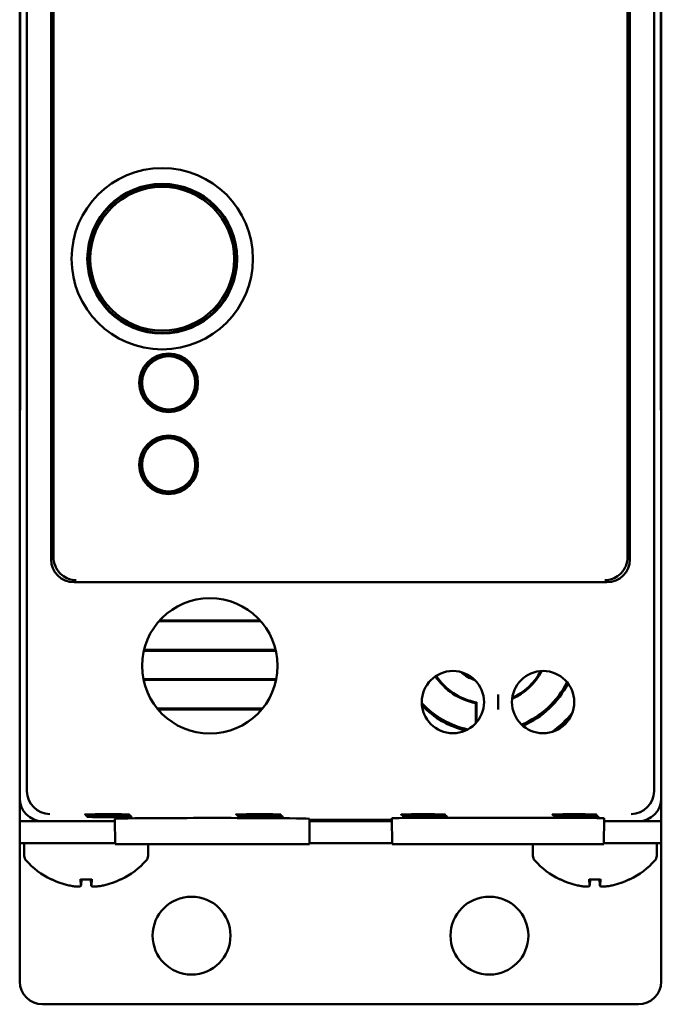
# Model space of a CAD drawing. Header units: inches. Extents: x 2.1 to 23.1, y 0.4 to 17.8.
# Tile 5 of 12: x 9.9 to 11.3, y 7.3 to 9.4. Entities that reach past the tile are written whole.
import ezdxf

# ---------------------------------------------------------------- set-up
doc = ezdxf.new("R2010")
doc.units = ezdxf.units.IN
doc.header["$LTSCALE"] = 0.8
doc.header["$MEASUREMENT"] = 0
doc.layers.add('Visible (ANSI)', color=7, linetype='Continuous', lineweight=50)

msp = doc.modelspace()

# ---------------------------------------------------------------- linework, layer by layer
at = {"layer": 'Visible (ANSI)'}
for p, q in [((9.8732, 7.7229), (9.8732, 11.0913)), ((11.2416, 11.0913), (11.2416, 7.7229)), ((9.9259, 10.5856), (9.9259, 8.2286)), ((11.1889, 8.2286), (11.1889, 10.5856)), ((11.1833, 10.3685), (11.1833, 8.3081)), ((9.8574, 10.2821), (9.8574, 8.5321)), ((11.2574, 8.5321), (11.2574, 10.2821)), ((9.8583, 10.2333), (9.8583, 8.5809)), ((9.8583, 8.583), (9.8583, 10.2312)), ((11.2565, 8.5809), (11.2565, 10.2333)), ((11.2565, 10.2312), (11.2565, 8.583)), ((9.9315, 8.3081), (9.9315, 9.5302)), ((10.1771, 8.6732), (10.1771, 8.6779)), ((10.1831, 8.6732), (10.1771, 8.6732)), ((10.1771, 8.6729), (10.1771, 8.6732)), ((10.1891, 8.6731), (10.1831, 8.6732)), ((10.1891, 8.6777), (10.1891, 8.6731)), ((10.1891, 8.6731), (10.1891, 8.6728)), ((10.1316, 8.6442), (10.1285, 8.639)), ((10.1306, 8.6517), (10.1346, 8.6494)), ((10.1346, 8.6494), (10.1316, 8.6442)), ((10.1346, 8.6494), (10.1349, 8.6492)), ((10.2307, 8.6481), (10.231, 8.6483)), ((10.231, 8.6483), (10.235, 8.6506)), ((10.2339, 8.6431), (10.231, 8.6483)), ((10.2368, 8.6378), (10.2339, 8.6431)), ((10.1285, 8.639), (10.1245, 8.6414)), ((10.1288, 8.6389), (10.1285, 8.639)), ((10.2368, 8.6378), (10.2366, 8.6377)), ((10.2409, 8.6401), (10.2368, 8.6378)), ((9.8583, 8.583), (9.8578, 8.5325)), ((9.8583, 8.5809), (9.8579, 8.5275)), ((9.8583, 8.583), (9.8583, 8.583)), ((10.1239, 8.5881), (10.128, 8.5904)), ((10.128, 8.5904), (10.1282, 8.5905)), ((10.128, 8.5904), (10.1309, 8.5851)), ((10.1339, 8.5799), (10.1298, 8.5776)), ((10.1309, 8.5851), (10.1339, 8.5799)), ((10.1341, 8.5801), (10.1339, 8.5799)), ((10.2302, 8.5788), (10.2299, 8.579)), ((10.2302, 8.5788), (10.2332, 8.584)), ((10.2342, 8.5765), (10.2302, 8.5788)), ((10.2332, 8.584), (10.2363, 8.5891)), ((10.236, 8.5893), (10.2363, 8.5891)), ((10.2363, 8.5891), (10.2403, 8.5868)), ((11.257, 8.5325), (11.2565, 8.583)), ((11.2565, 8.583), (11.2565, 8.583)), ((11.2569, 8.5275), (11.2565, 8.5809)), ((10.1757, 8.5551), (10.1757, 8.5554)), ((10.1757, 8.5504), (10.1757, 8.5551)), ((10.1757, 8.5551), (10.1817, 8.555)), ((10.1817, 8.555), (10.1877, 8.555)), ((10.1877, 8.5553), (10.1877, 8.555)), ((10.1877, 8.555), (10.1877, 8.5503)), ((9.8574, 8.5321), (9.8578, 8.5325)), ((9.8574, 8.5321), (9.8579, 8.5321)), ((9.8574, 8.5321), (9.8574, 8.5271)), ((9.8579, 8.5275), (9.8574, 8.5271)), ((9.8574, 8.5271), (9.8574, 7.7071)), ((9.8578, 8.5325), (9.8579, 8.5325)), ((11.2569, 8.5325), (11.257, 8.5325)), ((11.2569, 8.5321), (11.2574, 8.5321)), ((11.2574, 8.5271), (11.2569, 8.5275)), ((11.2574, 8.5321), (11.257, 8.5325)), ((11.2574, 8.5271), (11.2574, 8.5321)), ((11.2574, 7.7071), (11.2574, 8.5271)), ((10.1771, 8.4942), (10.1771, 8.4989)), ((10.1831, 8.4942), (10.1771, 8.4942)), ((10.1771, 8.4939), (10.1771, 8.4942)), ((10.1891, 8.4941), (10.1831, 8.4942)), ((10.1891, 8.4987), (10.1891, 8.4941)), ((10.1891, 8.4941), (10.1891, 8.4938)), ((10.1306, 8.4727), (10.1346, 8.4704)), ((10.231, 8.4693), (10.235, 8.4716)), ((10.1285, 8.46), (10.1245, 8.4624)), ((10.1316, 8.4652), (10.1285, 8.46)), ((10.1288, 8.4599), (10.1285, 8.46)), ((10.1346, 8.4704), (10.1316, 8.4652)), ((10.1346, 8.4704), (10.1349, 8.4702)), ((10.2307, 8.4691), (10.231, 8.4693)), ((10.2339, 8.4641), (10.231, 8.4693)), ((10.2368, 8.4588), (10.2339, 8.4641)), ((10.2368, 8.4588), (10.2366, 8.4587)), ((10.2409, 8.4611), (10.2368, 8.4588)), ((10.1239, 8.4091), (10.128, 8.4114)), ((10.128, 8.4114), (10.1282, 8.4115)), ((10.128, 8.4114), (10.1309, 8.4061)), ((10.2332, 8.405), (10.2363, 8.4101)), ((10.236, 8.4103), (10.2363, 8.4101)), ((10.2363, 8.4101), (10.2403, 8.4078)), ((10.1339, 8.4009), (10.1298, 8.3986)), ((10.1309, 8.4061), (10.1339, 8.4009)), ((10.1341, 8.4011), (10.1339, 8.4009)), ((10.2302, 8.3998), (10.2299, 8.4)), ((10.2302, 8.3998), (10.2332, 8.405)), ((10.2342, 8.3975), (10.2302, 8.3998)), ((10.1757, 8.3761), (10.1757, 8.3764)), ((10.1757, 8.3714), (10.1757, 8.3761)), ((10.1757, 8.3761), (10.1817, 8.376)), ((10.1817, 8.376), (10.1877, 8.376)), ((10.1877, 8.3763), (10.1877, 8.376)), ((10.1877, 8.376), (10.1877, 8.3713)), ((9.9759, 8.1786), (11.1389, 8.1786)), ((10.3832, 8.0939), (10.1616, 8.0939)), ((10.3818, 8.0955), (10.163, 8.0955)), ((10.1283, 8.0292), (10.4165, 8.0292)), ((10.1287, 8.0308), (10.4161, 8.0308)), ((10.4174, 7.9674), (10.1274, 7.9674)), ((10.4171, 7.9658), (10.1277, 7.9658)), ((10.8524, 7.8706), (10.8524, 7.9149)), ((10.8542, 7.9165), (10.8542, 7.8727)), ((10.9011, 7.9334), (10.9011, 7.9006)), ((10.1579, 7.9027), (10.387, 7.9027)), ((10.1592, 7.9011), (10.3856, 7.9011)), ((9.8574, 7.7071), (9.8574, 7.6571)), ((9.858, 7.6571), (9.858, 7.6991)), ((11.2568, 7.6991), (11.2568, 7.6571)), ((11.2574, 7.6571), (11.2574, 7.7071)), ((9.858, 7.6571), (9.8574, 7.6571)), ((9.8574, 7.6571), (9.8574, 7.6093)), ((9.9074, 7.6571), (9.858, 7.6571)), ((9.9074, 7.6571), (10.065, 7.6571)), ((10.0654, 7.6071), (10.0649, 7.6621)), ((10.4894, 7.6071), (10.4899, 7.6621)), ((10.4898, 7.6571), (10.6697, 7.6571)), ((10.4899, 7.6598), (10.6696, 7.6598)), ((10.6696, 7.6586), (10.4899, 7.6586)), ((10.6701, 7.6071), (10.6696, 7.6633)), ((10.7311, 7.6712), (10.7311, 7.672)), ((10.7311, 7.672), (10.7439, 7.672)), ((10.7439, 7.6712), (10.7311, 7.6712)), ((10.7328, 7.6694), (10.7328, 7.6703)), ((10.7328, 7.6703), (10.7457, 7.6703)), ((10.7457, 7.6694), (10.7328, 7.6694)), ((10.7346, 7.6677), (10.7346, 7.6685)), ((10.7346, 7.6685), (10.7474, 7.6685)), ((10.7474, 7.6677), (10.7346, 7.6677)), ((10.7363, 7.6668), (10.7492, 7.6668)), ((10.7363, 7.6659), (10.7363, 7.6668)), ((10.7492, 7.6659), (10.7363, 7.6659)), ((10.7439, 7.6712), (10.7439, 7.672)), ((10.7457, 7.6694), (10.7457, 7.6703)), ((10.7474, 7.6677), (10.7474, 7.6685)), ((10.7492, 7.6659), (10.7492, 7.6668)), ((10.8026, 7.6645), (10.9995, 7.6645)), ((11.0611, 7.672), (11.0739, 7.672)), ((11.0611, 7.6712), (11.0611, 7.672)), ((11.0739, 7.6712), (11.0611, 7.6712)), ((11.0628, 7.6703), (11.0757, 7.6703)), ((11.0628, 7.6694), (11.0628, 7.6703)), ((11.0757, 7.6694), (11.0628, 7.6694)), ((11.0646, 7.6677), (11.0646, 7.6685)), ((11.0646, 7.6685), (11.0774, 7.6685)), ((11.0774, 7.6677), (11.0646, 7.6677)), ((11.0663, 7.6668), (11.0792, 7.6668)), ((11.0663, 7.6659), (11.0663, 7.6668)), ((11.0792, 7.6659), (11.0663, 7.6659)), ((11.0739, 7.6712), (11.0739, 7.672)), ((11.0757, 7.6694), (11.0757, 7.6703)), ((11.0774, 7.6677), (11.0774, 7.6685)), ((11.0792, 7.6659), (11.0792, 7.6668)), ((11.132, 7.6071), (11.1325, 7.6633)), ((11.1325, 7.6571), (11.2074, 7.6571)), ((11.2568, 7.6571), (11.2074, 7.6571)), ((11.2574, 7.6571), (11.2568, 7.6571)), ((11.2574, 7.6093), (11.2574, 7.6571)), ((9.9074, 7.6093), (9.8574, 7.6093)), ((9.8574, 7.3071), (9.8574, 7.6093)), ((9.8574, 7.6093), (9.8574, 7.6093)), ((9.8674, 7.5812), (9.8674, 7.6093)), ((9.9074, 7.6093), (9.9317, 7.6093)), ((10.0654, 7.6093), (9.9317, 7.6093)), ((10.0654, 7.6071), (10.4894, 7.6071)), ((10.1374, 7.5812), (10.1374, 7.6071)), ((10.6701, 7.6093), (10.4894, 7.6093)), ((10.6701, 7.6071), (10.8026, 7.6071)), ((10.9995, 7.6071), (10.8026, 7.6071)), ((10.9774, 7.5812), (10.9774, 7.6071)), ((10.9995, 7.6071), (11.132, 7.6071)), ((11.1831, 7.6093), (11.1321, 7.6093)), ((11.1831, 7.6093), (11.2074, 7.6093)), ((11.2574, 7.6093), (11.2074, 7.6093)), ((11.2474, 7.5812), (11.2474, 7.6093)), ((11.2574, 7.6093), (11.2574, 7.3071)), ((11.2574, 7.6093), (11.2574, 7.6093)), ((9.9902, 7.5295), (10.0146, 7.5295)), ((9.9914, 7.5165), (9.9925, 7.5295)), ((10.0134, 7.5165), (10.0123, 7.5295)), ((11.1002, 7.5295), (11.1246, 7.5295)), ((11.1014, 7.5165), (11.1025, 7.5295)), ((11.1234, 7.5165), (11.1223, 7.5295)), ((11.2074, 7.2571), (9.9074, 7.2571))]:
    msp.add_line(p, q, dxfattribs=at)
for centre, radius in [((10.1684, 8.8851), 0.1979), ((10.1684, 8.8851), 0.1635), ((10.1684, 8.8851), 0.1625), ((10.1684, 8.8851), 0.1617), ((10.1684, 8.8851), 0.157), ((10.1824, 8.6141), 0.064), ((10.1824, 8.6141), 0.058), ((10.1824, 8.4351), 0.064), ((10.1824, 8.4351), 0.058), ((10.2724, 7.9961), 0.1478), ((10.8026, 7.917), 0.068), ((10.9995, 7.917), 0.068), ((10.2324, 7.4071), 0.085), ((10.8824, 7.4071), 0.085)]:
    msp.add_circle(centre, radius, dxfattribs=at)
for centre, radius, start, end in [((10.1824, 8.6141), 0.0598, 95.1139, 143.5935), ((10.1824, 8.6141), 0.0591, 89.3537, 95.1828), ((10.1824, 8.6141), 0.0591, 83.5245, 89.3537), ((10.1824, 8.6141), 0.0598, 35.1139, 83.5935), ((10.1824, 8.6141), 0.0591, 149.3537, 155.1828), ((10.1824, 8.6141), 0.0591, 143.5245, 149.3537), ((10.1824, 8.6141), 0.0591, 29.3537, 35.1828), ((10.1824, 8.6141), 0.0591, 23.5245, 29.3537), ((10.1824, 8.6141), 0.0598, 155.1139, 203.5935), ((10.1824, 8.6141), 0.0598, 335.1139, 23.5935), ((10.1824, 8.6141), 0.0591, 203.5245, 209.3537), ((10.1824, 8.6141), 0.0591, 209.3537, 215.1828), ((10.1824, 8.6141), 0.0598, 215.1139, 263.5935), ((10.1824, 8.6141), 0.0598, 275.1139, 323.5935), ((10.1824, 8.6141), 0.0591, 323.5245, 329.3537), ((10.1824, 8.6141), 0.0591, 329.3537, 335.1828), ((10.1824, 8.6141), 0.0591, 263.5245, 269.3537), ((10.1824, 8.6141), 0.0591, 269.3537, 275.1828), ((10.1824, 8.4351), 0.0598, 95.1139, 143.5935), ((10.1824, 8.4351), 0.0591, 89.3537, 95.1828), ((10.1824, 8.4351), 0.0591, 83.5245, 89.3537), ((10.1824, 8.4351), 0.0598, 35.1139, 83.5935), ((10.1824, 8.4351), 0.0598, 155.1139, 203.5935), ((10.1824, 8.4351), 0.0591, 149.3537, 155.1828), ((10.1824, 8.4351), 0.0591, 143.5245, 149.3537), ((10.1824, 8.4351), 0.0591, 29.3537, 35.1828), ((10.1824, 8.4351), 0.0591, 23.5245, 29.3537), ((10.1824, 8.4351), 0.0598, 335.1139, 23.5935), ((10.1824, 8.4351), 0.0591, 203.5245, 209.3537), ((10.1824, 8.4351), 0.0591, 329.3537, 335.1828), ((10.1824, 8.4351), 0.0591, 209.3537, 215.1828), ((10.1824, 8.4351), 0.0598, 215.1139, 263.5935), ((10.1824, 8.4351), 0.0598, 275.1139, 323.5935), ((10.1824, 8.4351), 0.0591, 323.5245, 329.3537), ((10.1824, 8.4351), 0.0591, 263.5245, 269.3537), ((10.1824, 8.4351), 0.0591, 269.3537, 275.1828), ((10.8774, 8.0471), 0.0863, 228.0989, 252.1241), ((10.8774, 8.0471), 0.084, 231.8102, 248.4128), ((10.8774, 8.0471), 0.1345, 293.8753, 332.4941), ((10.8774, 8.0471), 0.1327, 294.3443, 332.0251), ((10.8774, 8.0471), 0.1345, 213.1542, 259.2879), ((10.8774, 8.0471), 0.1327, 213.1559, 259.9388), ((10.8774, 8.0471), 0.1945, 292.7496, 333.6197), ((10.8774, 8.0471), 0.1978, 293.1952, 333.1742), ((10.8774, 8.0471), 0.1945, 222.782, 257.4411), ((10.8774, 8.0471), 0.1978, 223.9422, 256.2808), ((10.8774, 8.0471), 0.2412, 305.9835, 320.3859), ((10.8774, 8.0471), 0.2445, 308.7859, 317.5834), ((9.8824, 7.5812), 0.015, 180, 221.6116), ((10.0024, 7.6878), 0.1755, 221.6116, 244.0262), ((10.0024, 7.6878), 0.1755, 295.9738, 318.3884), ((10.1224, 7.5812), 0.015, 318.3884, 0), ((10.9924, 7.5812), 0.015, 180, 221.6116), ((11.1124, 7.6878), 0.1755, 221.6116, 244.0262), ((11.1124, 7.6878), 0.1755, 295.9738, 318.3884), ((11.2324, 7.5812), 0.015, 318.3884, 0), ((9.928, 7.5351), 0.0056, 244.0262, 266.9688), ((10.0768, 7.5351), 0.0056, 273.0312, 295.9738), ((11.038, 7.5351), 0.0056, 244.0262, 266.9688), ((11.1868, 7.5351), 0.0056, 273.0312, 295.9738), ((9.9074, 7.3071), 0.05, 180, 270), ((11.2074, 7.3071), 0.05, 270, 0)]:
    msp.add_arc(centre, radius, start, end, dxfattribs=at)
for centre, major_axis, ratio, start_param, end_param in [((9.9304, 8.3081), (0, -0.125), 0.008727, 0.935984, 1.570796), ((11.1844, 8.3081), (0, 0.125), 0.008727, 1.570796, 2.205609), ((9.9759, 8.2286), (-0.0354, -0.0354), 0.999924, 5.497825, 7.068545), ((11.1389, 8.2286), (0.0354, -0.0354), 0.999924, 5.497825, 7.068545), ((9.9232, 7.7229), (-0.0354, -0.0354), 0.999924, 5.497825, 5.506476), ((9.9228, 7.7225), (0.0192, -0.0463), 0.987735, 4.324034, 5.886104), ((11.192, 7.7225), (0.0192, 0.0463), 0.987735, 3.538674, 5.100744), ((11.1916, 7.7229), (0.0354, -0.0354), 0.999924, 0.77671, 0.78536), ((9.9074, 7.7071), (-0.0354, -0.0354), 0.999924, 5.497825, 7.068545), ((11.2074, 7.7071), (0.0354, -0.0354), 0.999924, 5.497825, 7.068545), ((10.2774, 7.6621), (0.2125, 0), 0.008727, 6.283109, 9.424854), ((10.8026, 7.6633), (0.133, 0), 0.008727, 1.570796, 3.141669), ((10.9995, 7.6633), (0.133, 0), 0.008727, 6.283109, 7.853982), ((10.002, 7.6872), (-0.1419, 0.103), 0.994184, 1.750128, 1.978889), ((10.0087, 7.6872), (-0.0153, -0.1747), 0.063267, 5.837382, 6.066143), ((9.9961, 7.6872), (0.0153, -0.1747), 0.063267, 0.217042, 0.445804), ((10.0028, 7.6872), (-0.1419, -0.103), 0.994184, 1.162703, 1.391464), ((11.112, 7.6872), (-0.1419, 0.103), 0.994184, 1.750128, 1.978889), ((11.1187, 7.6872), (-0.0153, -0.1747), 0.063267, 5.837382, 6.066143), ((11.1061, 7.6872), (0.0153, -0.1747), 0.063267, 0.217042, 0.445804), ((11.1128, 7.6872), (-0.1419, -0.103), 0.994184, 1.162703, 1.391464)]:
    msp.add_ellipse(centre, major_axis=major_axis, ratio=ratio, start_param=start_param, end_param=end_param, dxfattribs=at)
for points, knots in [([(9.9804, 8.1831), (9.9804, 8.1831), (9.9803, 8.1831), (9.9691, 8.1833), (9.9583, 8.1873), (9.9432, 8.1998), (9.9383, 8.2065), (9.9326, 8.2204), (9.9312, 8.2271), (9.9313, 8.234)], [-0.0007569, -0.0007569, -0.0007569, -0.0007569, 0, 0, 0.1605033, 0.1605033, 0.2756155, 0.2756155, 0.369841, 0.369841, 0.369841, 0.369841]), ([(11.1835, 8.234), (11.1836, 8.2271), (11.1823, 8.2204), (11.1765, 8.2065), (11.1716, 8.1998), (11.1566, 8.1873), (11.1457, 8.1833), (11.1345, 8.1831), (11.1345, 8.1831), (11.1344, 8.1831)], [0, 0, 0, 0, 0.0646422, 0.0646422, 0.1436135, 0.1436135, 0.2537248, 0.2537248, 0.254244, 0.254244, 0.254244, 0.254244]), ([(10.0482, 7.672), (10.0529, 7.672), (10.0576, 7.672), (10.0682, 7.672), (10.0738, 7.672), (10.0837, 7.6719), (10.0878, 7.6718), (10.0939, 7.6717), (10.0958, 7.6717), (10.0972, 7.6716), (10.0967, 7.6715), (10.0933, 7.6714), (10.0903, 7.6714), (10.0825, 7.6713), (10.0777, 7.6712), (10.0667, 7.6712), (10.0606, 7.6712), (10.048, 7.6712), (10.0416, 7.6712), (10.0294, 7.6712), (10.0237, 7.6712), (10.0136, 7.6713), (10.0094, 7.6713), (10.003, 7.6714), (10.0009, 7.6715), (9.9992, 7.6716), (9.9995, 7.6716), (10.0027, 7.6717), (10.0054, 7.6718), (10.0113, 7.6719), (10.0138, 7.6719), (10.0192, 7.6719), (10.0222, 7.6719), (10.0254, 7.672), (10.031, 7.672), (10.0371, 7.672), (10.045, 7.672), (10.0466, 7.672), (10.0482, 7.672)], [0.060561, 0.060561, 0.060561, 0.060561, 0.0964888, 0.0964888, 0.144728, 0.144728, 0.1929677, 0.1929677, 0.2412113, 0.2412113, 0.2894602, 0.2894602, 0.3377125, 0.3377125, 0.3859646, 0.3859646, 0.4342127, 0.4342127, 0.4824551, 0.4824551, 0.5306933, 0.5306933, 0.5789308, 0.5789308, 0.6271715, 0.6271715, 0.6754172, 0.6754172, 0.7236667, 0.7236667, 0.7509825, 0.7509825, 0.7783016, 0.7783016, 0.7783016, 0.8265483, 0.8265483, 0.8388626, 0.8388626, 0.8388626, 0.8388626]), ([(10.05, 7.6703), (10.0547, 7.6703), (10.0593, 7.6703), (10.0699, 7.6702), (10.0756, 7.6702), (10.0854, 7.6701), (10.0896, 7.6701), (10.0956, 7.67), (10.0976, 7.6699), (10.099, 7.6698), (10.0985, 7.6698), (10.095, 7.6697), (10.0921, 7.6696), (10.0843, 7.6695), (10.0794, 7.6695), (10.0684, 7.6694), (10.0623, 7.6694), (10.0498, 7.6694), (10.0434, 7.6694), (10.0312, 7.6694), (10.0254, 7.6695), (10.0154, 7.6695), (10.0111, 7.6696), (10.0047, 7.6697), (10.0026, 7.6697), (10.0009, 7.6698), (10.0013, 7.6699), (10.0044, 7.67), (10.0071, 7.6701), (10.0131, 7.6701), (10.0155, 7.6701), (10.021, 7.6702), (10.0239, 7.6702), (10.0271, 7.6702), (10.0327, 7.6702), (10.0388, 7.6703), (10.0467, 7.6703), (10.0483, 7.6703), (10.05, 7.6703)], [0.0605897, 0.0605897, 0.0605897, 0.0605897, 0.0965495, 0.0965495, 0.1448186, 0.1448186, 0.1930883, 0.1930883, 0.241362, 0.241362, 0.2896411, 0.2896411, 0.3379239, 0.3379239, 0.3862065, 0.3862065, 0.434485, 0.434485, 0.4827576, 0.4827576, 0.5310259, 0.5310259, 0.5792933, 0.5792933, 0.6275641, 0.6275641, 0.6758399, 0.6758399, 0.7241199, 0.7241199, 0.7514528, 0.7514528, 0.7787892, 0.7787892, 0.7787892, 0.8270663, 0.8270663, 0.8393789, 0.8393789, 0.8393789, 0.8393789]), ([(10.0517, 7.6685), (10.0564, 7.6685), (10.0611, 7.6685), (10.0717, 7.6685), (10.0774, 7.6685), (10.0872, 7.6684), (10.0913, 7.6684), (10.0974, 7.6683), (10.0994, 7.6682), (10.1008, 7.6681), (10.1003, 7.668), (10.0968, 7.6679), (10.0939, 7.6679), (10.086, 7.6678), (10.0812, 7.6678), (10.0702, 7.6677), (10.0641, 7.6677), (10.0515, 7.6677), (10.0451, 7.6677), (10.0329, 7.6677), (10.0271, 7.6677), (10.0171, 7.6678), (10.0128, 7.6678), (10.0065, 7.6679), (10.0044, 7.668), (10.0026, 7.6681), (10.003, 7.6682), (10.0061, 7.6683), (10.0089, 7.6683), (10.0148, 7.6684), (10.0173, 7.6684), (10.0227, 7.6684), (10.0257, 7.6685), (10.0288, 7.6685), (10.0344, 7.6685), (10.0406, 7.6685), (10.0485, 7.6685), (10.0501, 7.6685), (10.0517, 7.6685)], [0.0606186, 0.0606186, 0.0606186, 0.0606186, 0.0966101, 0.0966101, 0.1449093, 0.1449093, 0.1932089, 0.1932089, 0.2415126, 0.2415126, 0.2898219, 0.2898219, 0.3381352, 0.3381352, 0.3864484, 0.3864484, 0.4347573, 0.4347573, 0.4830602, 0.4830602, 0.5313585, 0.5313585, 0.5796559, 0.5796559, 0.6279566, 0.6279566, 0.6762627, 0.6762627, 0.7245731, 0.7245731, 0.7519231, 0.7519231, 0.7792769, 0.7792769, 0.7792769, 0.8275844, 0.8275844, 0.8398955, 0.8398955, 0.8398955, 0.8398955]), ([(10.0534, 7.6668), (10.0582, 7.6668), (10.0628, 7.6668), (10.0735, 7.6667), (10.0791, 7.6667), (10.089, 7.6666), (10.0931, 7.6666), (10.0992, 7.6665), (10.1011, 7.6665), (10.1026, 7.6663), (10.102, 7.6663), (10.0986, 7.6662), (10.0957, 7.6661), (10.0878, 7.666), (10.083, 7.666), (10.0719, 7.666), (10.0658, 7.6659), (10.0532, 7.6659), (10.0469, 7.6659), (10.0346, 7.666), (10.0289, 7.666), (10.0188, 7.666), (10.0146, 7.6661), (10.0082, 7.6662), (10.0061, 7.6662), (10.0043, 7.6663), (10.0047, 7.6664), (10.0078, 7.6665), (10.0106, 7.6666), (10.0165, 7.6666), (10.019, 7.6667), (10.0244, 7.6667), (10.0274, 7.6667), (10.0306, 7.6667), (10.0362, 7.6668), (10.0423, 7.6668), (10.0502, 7.6668), (10.0518, 7.6668), (10.0534, 7.6668)], [0.0606477, 0.0606477, 0.0606477, 0.0606477, 0.0966708, 0.0966708, 0.145, 0.145, 0.1933295, 0.1933295, 0.2416632, 0.2416632, 0.2900027, 0.2900027, 0.3383465, 0.3383465, 0.3866902, 0.3866902, 0.4350297, 0.4350297, 0.4833628, 0.4833628, 0.5316911, 0.5316911, 0.5800183, 0.5800183, 0.628349, 0.628349, 0.6766854, 0.6766854, 0.7250263, 0.7250263, 0.7523934, 0.7523934, 0.7797645, 0.7797645, 0.7797645, 0.8281025, 0.8281025, 0.8404122, 0.8404122, 0.8404122, 0.8404122]), ([(10.3782, 7.672), (10.3829, 7.672), (10.3876, 7.672), (10.3982, 7.672), (10.4038, 7.672), (10.4137, 7.6719), (10.4178, 7.6718), (10.4239, 7.6717), (10.4258, 7.6717), (10.4272, 7.6716), (10.4267, 7.6715), (10.4233, 7.6714), (10.4203, 7.6714), (10.4125, 7.6713), (10.4077, 7.6712), (10.3967, 7.6712), (10.3906, 7.6712), (10.378, 7.6712), (10.3716, 7.6712), (10.3594, 7.6712), (10.3537, 7.6712), (10.3436, 7.6713), (10.3394, 7.6713), (10.333, 7.6714), (10.3309, 7.6715), (10.3292, 7.6716), (10.3295, 7.6716), (10.3327, 7.6717), (10.3354, 7.6718), (10.3413, 7.6719), (10.3438, 7.6719), (10.3492, 7.6719), (10.3522, 7.6719), (10.3554, 7.672), (10.361, 7.672), (10.3671, 7.672), (10.375, 7.672), (10.3766, 7.672), (10.3782, 7.672)], [0.060561, 0.060561, 0.060561, 0.060561, 0.0964888, 0.0964888, 0.144728, 0.144728, 0.1929677, 0.1929677, 0.2412113, 0.2412113, 0.2894602, 0.2894602, 0.3377125, 0.3377125, 0.3859646, 0.3859646, 0.4342127, 0.4342127, 0.4824551, 0.4824551, 0.5306933, 0.5306933, 0.5789308, 0.5789308, 0.6271715, 0.6271715, 0.6754172, 0.6754172, 0.7236667, 0.7236667, 0.7509825, 0.7509825, 0.7783016, 0.7783016, 0.7783016, 0.8265483, 0.8265483, 0.8388626, 0.8388626, 0.8388626, 0.8388626]), ([(10.38, 7.6703), (10.3847, 7.6703), (10.3893, 7.6703), (10.3999, 7.6702), (10.4056, 7.6702), (10.4154, 7.6701), (10.4196, 7.6701), (10.4256, 7.67), (10.4276, 7.6699), (10.429, 7.6698), (10.4285, 7.6698), (10.425, 7.6697), (10.4221, 7.6696), (10.4143, 7.6695), (10.4094, 7.6695), (10.3984, 7.6694), (10.3923, 7.6694), (10.3798, 7.6694), (10.3734, 7.6694), (10.3612, 7.6694), (10.3554, 7.6695), (10.3454, 7.6695), (10.3411, 7.6696), (10.3347, 7.6697), (10.3326, 7.6697), (10.3309, 7.6698), (10.3313, 7.6699), (10.3344, 7.67), (10.3371, 7.6701), (10.3431, 7.6701), (10.3455, 7.6701), (10.351, 7.6702), (10.3539, 7.6702), (10.3571, 7.6702), (10.3627, 7.6702), (10.3688, 7.6703), (10.3767, 7.6703), (10.3783, 7.6703), (10.38, 7.6703)], [0.0605897, 0.0605897, 0.0605897, 0.0605897, 0.0965495, 0.0965495, 0.1448186, 0.1448186, 0.1930883, 0.1930883, 0.241362, 0.241362, 0.2896411, 0.2896411, 0.3379239, 0.3379239, 0.3862065, 0.3862065, 0.434485, 0.434485, 0.4827576, 0.4827576, 0.5310259, 0.5310259, 0.5792933, 0.5792933, 0.6275641, 0.6275641, 0.6758399, 0.6758399, 0.7241199, 0.7241199, 0.7514528, 0.7514528, 0.7787892, 0.7787892, 0.7787892, 0.8270663, 0.8270663, 0.8393789, 0.8393789, 0.8393789, 0.8393789]), ([(10.3817, 7.6685), (10.3864, 7.6685), (10.3911, 7.6685), (10.4017, 7.6685), (10.4074, 7.6685), (10.4172, 7.6684), (10.4213, 7.6684), (10.4274, 7.6683), (10.4294, 7.6682), (10.4308, 7.6681), (10.4303, 7.668), (10.4268, 7.6679), (10.4239, 7.6679), (10.416, 7.6678), (10.4112, 7.6678), (10.4002, 7.6677), (10.3941, 7.6677), (10.3815, 7.6677), (10.3751, 7.6677), (10.3629, 7.6677), (10.3571, 7.6677), (10.3471, 7.6678), (10.3428, 7.6678), (10.3365, 7.6679), (10.3344, 7.668), (10.3326, 7.6681), (10.333, 7.6682), (10.3361, 7.6683), (10.3389, 7.6683), (10.3448, 7.6684), (10.3473, 7.6684), (10.3527, 7.6684), (10.3557, 7.6685), (10.3588, 7.6685), (10.3644, 7.6685), (10.3706, 7.6685), (10.3785, 7.6685), (10.3801, 7.6685), (10.3817, 7.6685)], [0.0606186, 0.0606186, 0.0606186, 0.0606186, 0.0966101, 0.0966101, 0.1449093, 0.1449093, 0.1932089, 0.1932089, 0.2415126, 0.2415126, 0.2898219, 0.2898219, 0.3381352, 0.3381352, 0.3864484, 0.3864484, 0.4347573, 0.4347573, 0.4830602, 0.4830602, 0.5313585, 0.5313585, 0.5796559, 0.5796559, 0.6279566, 0.6279566, 0.6762627, 0.6762627, 0.7245731, 0.7245731, 0.7519231, 0.7519231, 0.7792769, 0.7792769, 0.7792769, 0.8275844, 0.8275844, 0.8398955, 0.8398955, 0.8398955, 0.8398955]), ([(10.3834, 7.6668), (10.3882, 7.6668), (10.3928, 7.6668), (10.4035, 7.6667), (10.4091, 7.6667), (10.419, 7.6666), (10.4231, 7.6666), (10.4292, 7.6665), (10.4311, 7.6665), (10.4326, 7.6663), (10.432, 7.6663), (10.4286, 7.6662), (10.4257, 7.6661), (10.4178, 7.666), (10.413, 7.666), (10.4019, 7.666), (10.3958, 7.6659), (10.3832, 7.6659), (10.3769, 7.6659), (10.3646, 7.666), (10.3589, 7.666), (10.3488, 7.666), (10.3446, 7.6661), (10.3382, 7.6662), (10.3361, 7.6662), (10.3343, 7.6663), (10.3347, 7.6664), (10.3378, 7.6665), (10.3406, 7.6666), (10.3465, 7.6666), (10.349, 7.6667), (10.3544, 7.6667), (10.3574, 7.6667), (10.3606, 7.6667), (10.3662, 7.6668), (10.3723, 7.6668), (10.3802, 7.6668), (10.3818, 7.6668), (10.3834, 7.6668)], [0.0606477, 0.0606477, 0.0606477, 0.0606477, 0.0966708, 0.0966708, 0.145, 0.145, 0.1933295, 0.1933295, 0.2416632, 0.2416632, 0.2900027, 0.2900027, 0.3383465, 0.3383465, 0.3866902, 0.3866902, 0.4350297, 0.4350297, 0.4833628, 0.4833628, 0.5316911, 0.5316911, 0.5800183, 0.5800183, 0.628349, 0.628349, 0.6766854, 0.6766854, 0.7250263, 0.7250263, 0.7523934, 0.7523934, 0.7797645, 0.7797645, 0.7797645, 0.8281025, 0.8281025, 0.8404122, 0.8404122, 0.8404122, 0.8404122]), ([(10.7311, 7.6712), (10.7249, 7.6712), (10.719, 7.6712), (10.7081, 7.6713), (10.7034, 7.6713), (10.6958, 7.6714), (10.693, 7.6714), (10.6896, 7.6715), (10.6892, 7.6716), (10.6907, 7.6717), (10.6926, 7.6717), (10.6987, 7.6718), (10.7028, 7.6719), (10.7111, 7.6719), (10.7148, 7.672), (10.7227, 7.672), (10.7268, 7.672), (10.7311, 7.672)], [0.0000418, 0.0000418, 0.0000418, 0.0000418, 0.0475528, 0.0475528, 0.0951059, 0.0951059, 0.1426606, 0.1426606, 0.1902173, 0.1902173, 0.237775, 0.237775, 0.2853322, 0.2853322, 0.3180771, 0.3180771, 0.3507779, 0.3507779, 0.3507779, 0.3507779]), ([(10.7328, 7.6694), (10.7266, 7.6694), (10.7207, 7.6695), (10.7099, 7.6695), (10.7051, 7.6695), (10.6975, 7.6696), (10.6947, 7.6697), (10.6914, 7.6698), (10.6909, 7.6698), (10.6924, 7.6699), (10.6944, 7.67), (10.7005, 7.6701), (10.7045, 7.6701), (10.7128, 7.6702), (10.7165, 7.6702), (10.7244, 7.6702), (10.7286, 7.6703), (10.7328, 7.6703)], [0.0000367, 0.0000367, 0.0000367, 0.0000367, 0.047583, 0.047583, 0.0951662, 0.0951662, 0.1427512, 0.1427512, 0.1903381, 0.1903381, 0.237926, 0.237926, 0.2855135, 0.2855135, 0.3182792, 0.3182792, 0.351006, 0.351006, 0.351006, 0.351006]), ([(10.7346, 7.6677), (10.7284, 7.6677), (10.7224, 7.6677), (10.7116, 7.6678), (10.7069, 7.6678), (10.6992, 7.6679), (10.6964, 7.6679), (10.6931, 7.668), (10.6926, 7.6681), (10.6941, 7.6682), (10.6961, 7.6683), (10.7022, 7.6684), (10.7063, 7.6684), (10.7145, 7.6684), (10.7182, 7.6685), (10.7262, 7.6685), (10.7303, 7.6685), (10.7346, 7.6685)], [0.0000315, 0.0000315, 0.0000315, 0.0000315, 0.0476132, 0.0476132, 0.0952266, 0.0952266, 0.1428417, 0.1428417, 0.1904588, 0.1904588, 0.238077, 0.238077, 0.2856948, 0.2856948, 0.3184813, 0.3184813, 0.3512342, 0.3512342, 0.3512342, 0.3512342]), ([(10.7363, 7.6659), (10.7301, 7.6659), (10.7242, 7.666), (10.7133, 7.666), (10.7086, 7.6661), (10.7009, 7.6661), (10.6981, 7.6662), (10.6948, 7.6663), (10.6943, 7.6663), (10.6958, 7.6665), (10.6978, 7.6665), (10.7039, 7.6666), (10.708, 7.6666), (10.7163, 7.6667), (10.72, 7.6667), (10.7279, 7.6668), (10.7321, 7.6668), (10.7363, 7.6668)], [0.0000263, 0.0000263, 0.0000263, 0.0000263, 0.0476434, 0.0476434, 0.095287, 0.095287, 0.1429322, 0.1429322, 0.1905796, 0.1905796, 0.238228, 0.238228, 0.2858761, 0.2858761, 0.3186834, 0.3186834, 0.3514624, 0.3514624, 0.3514624, 0.3514624]), ([(10.7439, 7.672), (10.7501, 7.672), (10.7561, 7.672), (10.7669, 7.6719), (10.7716, 7.6719), (10.7792, 7.6718), (10.7821, 7.6718), (10.7854, 7.6716), (10.7858, 7.6716), (10.7843, 7.6715), (10.7824, 7.6714), (10.7763, 7.6713), (10.7722, 7.6713), (10.7639, 7.6712), (10.7602, 7.6712), (10.7523, 7.6712), (10.7482, 7.6712), (10.7439, 7.6712)], [0.0000443, 0.0000443, 0.0000443, 0.0000443, 0.0475535, 0.0475535, 0.0951083, 0.0951083, 0.1426655, 0.1426655, 0.190225, 0.190225, 0.2377854, 0.2377854, 0.2853449, 0.2853449, 0.3180829, 0.3180829, 0.3507804, 0.3507804, 0.3507804, 0.3507804]), ([(10.7457, 7.6703), (10.7519, 7.6703), (10.7578, 7.6702), (10.7686, 7.6702), (10.7734, 7.6701), (10.781, 7.6701), (10.7838, 7.67), (10.7871, 7.6699), (10.7876, 7.6698), (10.7861, 7.6697), (10.7842, 7.6697), (10.7781, 7.6696), (10.774, 7.6695), (10.7657, 7.6695), (10.762, 7.6695), (10.7541, 7.6694), (10.7499, 7.6694), (10.7457, 7.6694)], [0.0000391, 0.0000391, 0.0000391, 0.0000391, 0.0475837, 0.0475837, 0.0951687, 0.0951687, 0.1427561, 0.1427561, 0.1903458, 0.1903458, 0.2379365, 0.2379365, 0.2855262, 0.2855262, 0.318285, 0.318285, 0.3510086, 0.3510086, 0.3510086, 0.3510086]), ([(10.7474, 7.6685), (10.7536, 7.6685), (10.7596, 7.6685), (10.7704, 7.6684), (10.7751, 7.6684), (10.7828, 7.6683), (10.7856, 7.6683), (10.7889, 7.6682), (10.7894, 7.6681), (10.7879, 7.668), (10.7859, 7.6679), (10.7798, 7.6678), (10.7757, 7.6678), (10.7675, 7.6677), (10.7638, 7.6677), (10.7558, 7.6677), (10.7517, 7.6677), (10.7474, 7.6677)], [0.0000339, 0.0000339, 0.0000339, 0.0000339, 0.0476139, 0.0476139, 0.0952291, 0.0952291, 0.1428466, 0.1428466, 0.1904665, 0.1904665, 0.2380875, 0.2380875, 0.2857075, 0.2857075, 0.3184872, 0.3184872, 0.3512367, 0.3512367, 0.3512367, 0.3512367]), ([(10.7492, 7.6668), (10.7554, 7.6668), (10.7613, 7.6667), (10.7722, 7.6667), (10.7769, 7.6667), (10.7846, 7.6666), (10.7874, 7.6665), (10.7907, 7.6664), (10.7912, 7.6664), (10.7897, 7.6662), (10.7877, 7.6662), (10.7816, 7.6661), (10.7775, 7.6661), (10.7692, 7.666), (10.7655, 7.666), (10.7576, 7.666), (10.7534, 7.6659), (10.7492, 7.6659)], [0.0000288, 0.0000288, 0.0000288, 0.0000288, 0.0476441, 0.0476441, 0.0952894, 0.0952894, 0.1429372, 0.1429372, 0.1905873, 0.1905873, 0.2382385, 0.2382385, 0.2858888, 0.2858888, 0.3186893, 0.3186893, 0.3514649, 0.3514649, 0.3514649, 0.3514649]), ([(11.0611, 7.6712), (11.0549, 7.6712), (11.049, 7.6712), (11.0381, 7.6713), (11.0334, 7.6713), (11.0258, 7.6714), (11.023, 7.6714), (11.0196, 7.6715), (11.0192, 7.6716), (11.0207, 7.6717), (11.0226, 7.6717), (11.0287, 7.6718), (11.0328, 7.6719), (11.0411, 7.6719), (11.0448, 7.672), (11.0527, 7.672), (11.0568, 7.672), (11.0611, 7.672)], [0.0000418, 0.0000418, 0.0000418, 0.0000418, 0.0475528, 0.0475528, 0.0951059, 0.0951059, 0.1426606, 0.1426606, 0.1902173, 0.1902173, 0.237775, 0.237775, 0.2853322, 0.2853322, 0.3180771, 0.3180771, 0.3507779, 0.3507779, 0.3507779, 0.3507779]), ([(11.0628, 7.6694), (11.0566, 7.6694), (11.0507, 7.6695), (11.0399, 7.6695), (11.0351, 7.6695), (11.0275, 7.6696), (11.0247, 7.6697), (11.0214, 7.6698), (11.0209, 7.6698), (11.0224, 7.6699), (11.0244, 7.67), (11.0305, 7.6701), (11.0345, 7.6701), (11.0428, 7.6702), (11.0465, 7.6702), (11.0544, 7.6702), (11.0586, 7.6703), (11.0628, 7.6703)], [0.0000367, 0.0000367, 0.0000367, 0.0000367, 0.047583, 0.047583, 0.0951662, 0.0951662, 0.1427512, 0.1427512, 0.1903381, 0.1903381, 0.237926, 0.237926, 0.2855135, 0.2855135, 0.3182792, 0.3182792, 0.351006, 0.351006, 0.351006, 0.351006]), ([(11.0646, 7.6677), (11.0584, 7.6677), (11.0524, 7.6677), (11.0416, 7.6678), (11.0369, 7.6678), (11.0292, 7.6679), (11.0264, 7.6679), (11.0231, 7.668), (11.0226, 7.6681), (11.0241, 7.6682), (11.0261, 7.6683), (11.0322, 7.6684), (11.0363, 7.6684), (11.0445, 7.6684), (11.0482, 7.6685), (11.0562, 7.6685), (11.0603, 7.6685), (11.0646, 7.6685)], [0.0000315, 0.0000315, 0.0000315, 0.0000315, 0.0476132, 0.0476132, 0.0952266, 0.0952266, 0.1428417, 0.1428417, 0.1904588, 0.1904588, 0.238077, 0.238077, 0.2856948, 0.2856948, 0.3184813, 0.3184813, 0.3512342, 0.3512342, 0.3512342, 0.3512342]), ([(11.0663, 7.6659), (11.0601, 7.6659), (11.0542, 7.666), (11.0433, 7.666), (11.0386, 7.6661), (11.0309, 7.6661), (11.0281, 7.6662), (11.0248, 7.6663), (11.0243, 7.6663), (11.0258, 7.6665), (11.0278, 7.6665), (11.0339, 7.6666), (11.038, 7.6666), (11.0463, 7.6667), (11.05, 7.6667), (11.0579, 7.6668), (11.0621, 7.6668), (11.0663, 7.6668)], [0.0000263, 0.0000263, 0.0000263, 0.0000263, 0.0476434, 0.0476434, 0.095287, 0.095287, 0.1429322, 0.1429322, 0.1905796, 0.1905796, 0.238228, 0.238228, 0.2858761, 0.2858761, 0.3186834, 0.3186834, 0.3514624, 0.3514624, 0.3514624, 0.3514624]), ([(11.0739, 7.672), (11.0801, 7.672), (11.0861, 7.672), (11.0969, 7.6719), (11.1016, 7.6719), (11.1092, 7.6718), (11.1121, 7.6718), (11.1154, 7.6716), (11.1158, 7.6716), (11.1143, 7.6715), (11.1124, 7.6714), (11.1063, 7.6713), (11.1022, 7.6713), (11.0939, 7.6712), (11.0902, 7.6712), (11.0823, 7.6712), (11.0782, 7.6712), (11.0739, 7.6712)], [0.0000443, 0.0000443, 0.0000443, 0.0000443, 0.0475535, 0.0475535, 0.0951083, 0.0951083, 0.1426655, 0.1426655, 0.190225, 0.190225, 0.2377854, 0.2377854, 0.2853449, 0.2853449, 0.3180829, 0.3180829, 0.3507804, 0.3507804, 0.3507804, 0.3507804]), ([(11.0757, 7.6703), (11.0819, 7.6703), (11.0878, 7.6702), (11.0986, 7.6702), (11.1034, 7.6701), (11.111, 7.6701), (11.1138, 7.67), (11.1171, 7.6699), (11.1176, 7.6698), (11.1161, 7.6697), (11.1142, 7.6697), (11.1081, 7.6696), (11.104, 7.6695), (11.0957, 7.6695), (11.092, 7.6695), (11.0841, 7.6694), (11.0799, 7.6694), (11.0757, 7.6694)], [0.0000391, 0.0000391, 0.0000391, 0.0000391, 0.0475837, 0.0475837, 0.0951687, 0.0951687, 0.1427561, 0.1427561, 0.1903458, 0.1903458, 0.2379365, 0.2379365, 0.2855262, 0.2855262, 0.318285, 0.318285, 0.3510086, 0.3510086, 0.3510086, 0.3510086]), ([(11.0774, 7.6685), (11.0836, 7.6685), (11.0896, 7.6685), (11.1004, 7.6684), (11.1051, 7.6684), (11.1128, 7.6683), (11.1156, 7.6683), (11.1189, 7.6682), (11.1194, 7.6681), (11.1179, 7.668), (11.1159, 7.6679), (11.1098, 7.6678), (11.1057, 7.6678), (11.0975, 7.6677), (11.0938, 7.6677), (11.0858, 7.6677), (11.0817, 7.6677), (11.0774, 7.6677)], [0.0000339, 0.0000339, 0.0000339, 0.0000339, 0.0476139, 0.0476139, 0.0952291, 0.0952291, 0.1428466, 0.1428466, 0.1904665, 0.1904665, 0.2380875, 0.2380875, 0.2857075, 0.2857075, 0.3184872, 0.3184872, 0.3512367, 0.3512367, 0.3512367, 0.3512367]), ([(11.0792, 7.6668), (11.0854, 7.6668), (11.0913, 7.6667), (11.1022, 7.6667), (11.1069, 7.6667), (11.1146, 7.6666), (11.1174, 7.6665), (11.1207, 7.6664), (11.1212, 7.6664), (11.1197, 7.6662), (11.1177, 7.6662), (11.1116, 7.6661), (11.1075, 7.6661), (11.0992, 7.666), (11.0955, 7.666), (11.0876, 7.666), (11.0834, 7.6659), (11.0792, 7.6659)], [0.0000288, 0.0000288, 0.0000288, 0.0000288, 0.0476441, 0.0476441, 0.0952894, 0.0952894, 0.1429372, 0.1429372, 0.1905873, 0.1905873, 0.2382385, 0.2382385, 0.2858888, 0.2858888, 0.3186893, 0.3186893, 0.3514649, 0.3514649, 0.3514649, 0.3514649]), ([(9.9902, 7.5295), (9.9902, 7.5295), (9.9901, 7.5296), (9.9901, 7.5299), (9.9901, 7.53), (9.9901, 7.53)], [0.063402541, 0.063402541, 0.063402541, 0.063402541, 0.068700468, 0.068700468, 0.069550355, 0.069550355, 0.069550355, 0.069550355]), ([(10.0147, 7.53), (10.0147, 7.53), (10.0147, 7.5299), (10.0147, 7.5296), (10.0146, 7.5295), (10.0146, 7.5295)], [0.015061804, 0.015061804, 0.015061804, 0.015061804, 0.015911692, 0.015911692, 0.021209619, 0.021209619, 0.021209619, 0.021209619]), ([(11.1002, 7.5295), (11.1002, 7.5295), (11.1001, 7.5296), (11.1001, 7.5299), (11.1001, 7.53), (11.1001, 7.53)], [0.063402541, 0.063402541, 0.063402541, 0.063402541, 0.068700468, 0.068700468, 0.069550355, 0.069550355, 0.069550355, 0.069550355]), ([(11.1247, 7.53), (11.1247, 7.53), (11.1247, 7.5299), (11.1247, 7.5296), (11.1246, 7.5295), (11.1246, 7.5295)], [0.015061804, 0.015061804, 0.015061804, 0.015061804, 0.015911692, 0.015911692, 0.021209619, 0.021209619, 0.021209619, 0.021209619]), ([(9.9914, 7.5168), (9.9915, 7.5161), (9.991, 7.5155), (9.9888, 7.5146), (9.987, 7.5144), (9.9828, 7.5142), (9.98, 7.5144), (9.974, 7.515), (9.9707, 7.5155), (9.9665, 7.5164), (9.9654, 7.5166), (9.9643, 7.5168)], [0, 0, 0, 0, 0.0244853, 0.0244853, 0.0489707, 0.0489707, 0.0733441, 0.0733441, 0.0977174, 0.0977174, 0.1059587, 0.1059587, 0.1059587, 0.1059587]), ([(10.0405, 7.5168), (10.0374, 7.5161), (10.034, 7.5155), (10.0276, 7.5146), (10.0246, 7.5144), (10.0198, 7.5142), (10.0176, 7.5144), (10.0146, 7.515), (10.0138, 7.5155), (10.0134, 7.5164), (10.0134, 7.5166), (10.0135, 7.5168)], [0, 0, 0, 0, 0.0245201, 0.0245201, 0.0490401, 0.0490401, 0.0733788, 0.0733788, 0.0977174, 0.0977174, 0.1059587, 0.1059587, 0.1059587, 0.1059587]), ([(11.1014, 7.5168), (11.1015, 7.5161), (11.101, 7.5155), (11.0988, 7.5146), (11.097, 7.5144), (11.0928, 7.5142), (11.09, 7.5144), (11.084, 7.515), (11.0807, 7.5155), (11.0765, 7.5164), (11.0754, 7.5166), (11.0743, 7.5168)], [0, 0, 0, 0, 0.0244853, 0.0244853, 0.0489707, 0.0489707, 0.0733441, 0.0733441, 0.0977174, 0.0977174, 0.1059587, 0.1059587, 0.1059587, 0.1059587]), ([(11.1505, 7.5168), (11.1474, 7.5161), (11.144, 7.5155), (11.1376, 7.5146), (11.1346, 7.5144), (11.1298, 7.5142), (11.1276, 7.5144), (11.1246, 7.515), (11.1238, 7.5155), (11.1234, 7.5164), (11.1234, 7.5166), (11.1235, 7.5168)], [0, 0, 0, 0, 0.0245201, 0.0245201, 0.0490401, 0.0490401, 0.0733788, 0.0733788, 0.0977174, 0.0977174, 0.1059587, 0.1059587, 0.1059587, 0.1059587])]:
    msp.add_open_spline(points, degree=3, knots=knots, dxfattribs=at)
msp.add_open_spline([(10.8524, 7.9149), (10.8533, 7.9157), (10.8542, 7.9165)], degree=2, dxfattribs=at)

doc.saveas('drawing.dxf')
